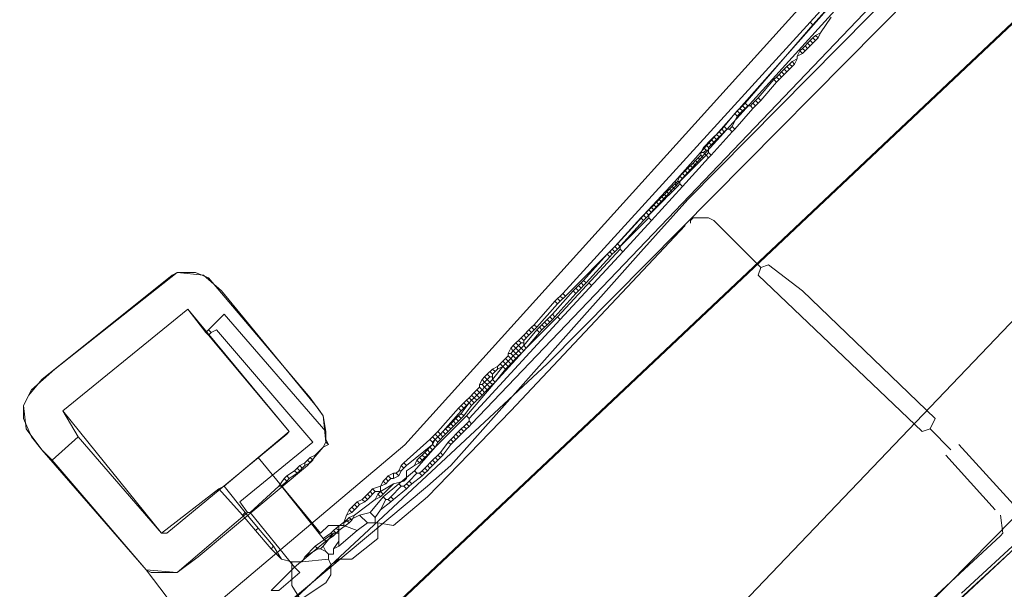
# Model space of a CAD drawing. Header units: metres. Extents: x 92810 to 93633, y 464687 to 465459.
# Tile 137 of 256: x 93035 to 93062, y 465005 to 465021. Entities that reach past the tile are written whole.
import ezdxf

# ---------------------------------------------------------------- set-up
doc = ezdxf.new("R2010")
doc.units = ezdxf.units.M
for name, color, linetype, lineweight, transparency in [('B-OI-KL-DATA_KPN-G', 90, 'SI_B_DATA_KPN', 18, 0.4), ('B-OI-KL-DATA_ZIGGO BV-G', 90, 'SI_B_DATA_ZIGGO', 18, 0.4), ('B-OI-KL-ET_HS_LIANDER-G', 10, 'SI_B_ET_HS_LIANDON', 18, 0.4), ('B-OI-KL-ET_LS_LIANDER-G', 190, 'SI_B_ET_LS_LIANDER', 18, 0.4), ('B-OI-KL-ET_MS_LIANDER-G', 130, 'SI_B_ET_MS_LIANDER', 18, 0.4), ('B-OI-KL-GAS_HD_LIANDER-G', 30, 'SI_B_GAS_HD_LIANDER', 18, 0.4), ('B-OI-KL-GAS_LD_LIANDER-G', 30, 'SI_B_GAS_LD_LIANDER', 18, 0.4), ('B-WE-KL-WATER-G', 170, 'KL-WATER-N', 18, 0.4), ('V-WE-KL-WATER-G', 170, 'KL-WATER-V', 18, 0.3)]:
    doc.layers.add(name, color=color, linetype=linetype, lineweight=lineweight, transparency=transparency)
doc.styles.get("Standard").update_dxf_attribs({"font": 'isocp.shx'})
doc.linetypes.add('KL-WATER-N', pattern='A,7,-0.5,[168,NLCS.SHX,S=0.75,R=0,X=0.75,Y=0],-2', length=9.5)
doc.linetypes.add('KL-WATER-V', pattern='A,3.5,[24,NLCS.SHX,S=0.5,R=0,X=0,Y=0],3.5,-0.5,[168,NLCS.SHX,S=0.75,R=0,X=0.75,Y=0],-2', length=9.5)
doc.linetypes.add('SI_B_DATA_KPN', pattern='A,5,-2,["KPN",Standard,S=1.5,R=0,X=-0.51,Y=-0.75],-8', length=15)
doc.linetypes.add('SI_B_DATA_ZIGGO', pattern='A,5,-2,["ZIGGO",Standard,S=1.5,R=0,X=-0.51,Y=-0.75],-9', length=16)
doc.linetypes.add('SI_B_ET_HS_LIANDON', pattern='A,5,-2,["LI-HS",Standard,S=1.5,R=0,X=-0.51,Y=-0.75],-10', length=17)
doc.linetypes.add('SI_B_ET_LS_LIANDER', pattern='A,5,-2,["LI-LS",Standard,S=1.5,R=0,X=-0.51,Y=-0.75],-10', length=17)
doc.linetypes.add('SI_B_ET_MS_LIANDER', pattern='A,5,-2,["LI-MS",Standard,S=1.5,R=0,X=-0.51,Y=-0.75],-10', length=17)
doc.linetypes.add('SI_B_GAS_HD_LIANDER', pattern='A,5,-2,["LI-G-HD",Standard,S=1.5,R=0,X=-0.51,Y=-0.75],-11', length=18)
doc.linetypes.add('SI_B_GAS_LD_LIANDER', pattern='A,5,-2,["LI-G-LD",Standard,S=1.5,R=0,X=-0.51,Y=-0.75],-11', length=18)

msp = doc.modelspace()

# ---------------------------------------------------------------- linework, layer by layer
at = {"layer": 'B-OI-KL-DATA_KPN-G', "linetype": 'Continuous', "flags": 128}
for points in [[(93072.893, 465036.964), (93071.536, 465035.464), (93070.679, 465034.393), (93063.464, 465025.25), (93049.821, 465011.464), (93037.536, 465000.036), (93037.464, 464999.893), (93026.75, 464991.036)], [(93082.25, 465028.25), (93082.25, 465028.036), (93081.75, 465027.679), (93076.679, 465022.107), (93063.821, 465008.464), (93058.393, 465002.964), (93057.679, 465002.321), (93054.893, 464999.964), (93054.893, 464999.821), (93054.607, 464999.75), (93054.393, 464999.536), (93045.321, 464991.679), (93045.321, 464991.536), (93045.107, 464991.536), (93044.964, 464991.393), (93040.893, 464987.893), (93040.893, 464987.75)]]:
    msp.add_lwpolyline(points, dxfattribs=at)
at = {"layer": 'B-OI-KL-DATA_ZIGGO BV-G', "flags": 128}
for points in [[(93045.919, 465009.244), (93059.346, 465024.101), (93064.569, 465029.138), (93075.662, 465018.875)], [(93045.919, 465009.244), (93037.479, 465002.129)]]:
    msp.add_lwpolyline(points, dxfattribs=at)
at = {"layer": 'B-OI-KL-ET_HS_LIANDER-G', "flags": 128}
msp.add_lwpolyline([(93174.964, 465161.107), (93173.036, 465159.036), (93172.679, 465158.536), (93169.964, 465154.964), (93169.393, 465154.036), (93141.679, 465110.107), (93139.393, 465106.607), (93134.964, 465099.821), (93117.821, 465084.036), (93116.964, 465083.107), (93073.607, 465036.107), (93053.679, 465015.964), (93052.393, 465014.536), (93047.179, 465008.679), (93046.536, 465008.107), (93040.464, 465003.036), (93040.107, 465002.607), (93040.036, 465002.536)], dxfattribs=at)
at = {"layer": 'B-OI-KL-ET_LS_LIANDER-G'}
for p, q in [((93068.179, 465031.179), (93047.75, 465009.821)), ((93057.607, 465021.464), (93057.036, 465020.821)), ((93057.679, 465021.393), (93057.107, 465020.75)), ((93057.036, 465020.821), (93050.25, 465013.393)), ((93057.107, 465020.75), (93055.25, 465018.607)), ((93057.036, 465020.821), (93057.107, 465020.75)), ((93057.607, 465020.964), (93057.321, 465020.536)), ((93057.179, 465020.464), (93057.107, 465020.393)), ((93057.321, 465020.536), (93057.179, 465020.464)), ((93057.179, 465020.464), (93057.25, 465020.393)), ((93057.321, 465020.536), (93057.25, 465020.393)), ((93056.964, 465020.25), (93056.893, 465020.179)), ((93057.036, 465020.321), (93056.964, 465020.25)), ((93056.964, 465020.25), (93057.036, 465020.179)), ((93057.107, 465020.393), (93057.036, 465020.321)), ((93057.036, 465020.321), (93057.107, 465020.25)), ((93057.107, 465020.25), (93057.036, 465020.179)), ((93057.107, 465020.393), (93057.179, 465020.321)), ((93057.179, 465020.321), (93057.107, 465020.25)), ((93057.25, 465020.393), (93057.179, 465020.321)), ((93056.75, 465020.036), (93056.679, 465019.893)), ((93056.821, 465019.964), (93056.679, 465019.893)), ((93056.821, 465020.107), (93056.75, 465020.036)), ((93056.75, 465020.036), (93056.821, 465019.964)), ((93056.893, 465020.179), (93056.821, 465020.107)), ((93056.821, 465020.107), (93056.893, 465020.036)), ((93056.893, 465020.036), (93056.821, 465019.964)), ((93056.893, 465020.179), (93056.964, 465020.107)), ((93056.964, 465020.107), (93056.893, 465020.036)), ((93057.036, 465020.179), (93056.964, 465020.107)), ((93056.464, 465019.679), (93056.393, 465019.607)), ((93056.536, 465019.75), (93056.464, 465019.679)), ((93056.464, 465019.679), (93056.536, 465019.607)), ((93056.679, 465019.821), (93056.536, 465019.75)), ((93056.536, 465019.75), (93056.607, 465019.679)), ((93056.607, 465019.679), (93056.536, 465019.607)), ((93056.679, 465019.821), (93056.607, 465019.679)), ((93056.679, 465019.893), (93056.679, 465019.821)), ((93056.179, 465019.393), (93056.107, 465019.321)), ((93056.25, 465019.464), (93056.179, 465019.393)), ((93056.179, 465019.393), (93056.25, 465019.321)), ((93056.321, 465019.393), (93056.179, 465019.25)), ((93056.321, 465019.536), (93056.25, 465019.464)), ((93056.25, 465019.464), (93056.321, 465019.393)), ((93056.393, 465019.607), (93056.321, 465019.536)), ((93056.321, 465019.536), (93056.393, 465019.464)), ((93056.393, 465019.464), (93056.321, 465019.393)), ((93056.393, 465019.607), (93056.464, 465019.536)), ((93056.464, 465019.536), (93056.393, 465019.464)), ((93056.536, 465019.607), (93056.464, 465019.536)), ((93056.036, 465019.25), (93055.607, 465018.75)), ((93056.107, 465019.179), (93055.679, 465018.679)), ((93056.107, 465019.321), (93056.036, 465019.25)), ((93056.036, 465019.25), (93056.107, 465019.179)), ((93056.107, 465019.321), (93056.179, 465019.25)), ((93056.179, 465019.25), (93056.107, 465019.179)), ((93055.25, 465018.607), (93055.179, 465018.536)), ((93055.25, 465018.607), (93055.321, 465018.536)), ((93055.464, 465018.607), (93055.393, 465018.536)), ((93055.536, 465018.679), (93055.464, 465018.607)), ((93055.464, 465018.607), (93055.536, 465018.536)), ((93055.607, 465018.75), (93055.536, 465018.679)), ((93055.536, 465018.679), (93055.607, 465018.607)), ((93055.607, 465018.607), (93055.536, 465018.536)), ((93055.607, 465018.75), (93055.679, 465018.679)), ((93055.679, 465018.679), (93055.607, 465018.607)), ((93054.964, 465018.321), (93054.679, 465017.964)), ((93055.464, 465018.464), (93054.964, 465017.893)), ((93055.036, 465018.393), (93054.964, 465018.321)), ((93054.964, 465018.321), (93055.036, 465018.25)), ((93055.107, 465018.464), (93055.036, 465018.393)), ((93055.036, 465018.393), (93055.107, 465018.321)), ((93055.107, 465018.321), (93055.036, 465018.25)), ((93055.179, 465018.536), (93055.107, 465018.464)), ((93055.107, 465018.464), (93055.179, 465018.393)), ((93055.179, 465018.393), (93055.107, 465018.321)), ((93055.179, 465018.536), (93055.25, 465018.464)), ((93055.25, 465018.464), (93055.179, 465018.393)), ((93055.321, 465018.536), (93055.25, 465018.464)), ((93055.321, 465018.536), (93055.393, 465018.536)), ((93055.393, 465018.536), (93055.464, 465018.464)), ((93055.536, 465018.536), (93055.464, 465018.464)), ((93055.036, 465018.25), (93054.893, 465017.964)), ((93054.893, 465017.821), (93054.321, 465017.179)), ((93054.536, 465017.821), (93054.464, 465017.75)), ((93054.607, 465017.893), (93054.536, 465017.821)), ((93054.536, 465017.821), (93054.607, 465017.75)), ((93054.679, 465017.964), (93054.607, 465017.893)), ((93054.607, 465017.893), (93054.679, 465017.821)), ((93054.679, 465017.821), (93054.607, 465017.75)), ((93054.679, 465017.964), (93054.75, 465017.893)), ((93054.75, 465017.893), (93054.679, 465017.821)), ((93054.75, 465017.893), (93054.821, 465017.893)), ((93054.893, 465017.964), (93054.821, 465017.893)), ((93054.821, 465017.893), (93054.893, 465017.821)), ((93054.893, 465017.964), (93054.964, 465017.893)), ((93054.964, 465017.893), (93054.893, 465017.821)), ((93054.25, 465017.536), (93054.179, 465017.464)), ((93054.321, 465017.607), (93054.25, 465017.536)), ((93054.25, 465017.536), (93054.321, 465017.464)), ((93054.393, 465017.679), (93054.321, 465017.607)), ((93054.321, 465017.607), (93054.393, 465017.536)), ((93054.393, 465017.536), (93054.321, 465017.464)), ((93054.464, 465017.75), (93054.393, 465017.679)), ((93054.393, 465017.679), (93054.464, 465017.607)), ((93054.464, 465017.607), (93054.393, 465017.536)), ((93054.464, 465017.75), (93054.536, 465017.679)), ((93054.536, 465017.679), (93054.464, 465017.607)), ((93054.607, 465017.75), (93054.536, 465017.679)), ((93054.107, 465017.393), (93054.036, 465017.25)), ((93054.036, 465017.25), (93054.107, 465017.25)), ((93054.036, 465017.25), (93054.036, 465017.179)), ((93054.179, 465017.464), (93054.107, 465017.393)), ((93054.107, 465017.393), (93054.179, 465017.321)), ((93054.179, 465017.321), (93054.107, 465017.25)), ((93054.107, 465017.25), (93054.179, 465017.179)), ((93054.179, 465017.464), (93054.25, 465017.393)), ((93054.179, 465017.321), (93054.25, 465017.321)), ((93054.25, 465017.25), (93054.179, 465017.179)), ((93054.321, 465017.464), (93054.25, 465017.393)), ((93054.25, 465017.393), (93054.25, 465017.25)), ((93054.25, 465017.25), (93054.321, 465017.179)), ((93054.25, 465017.107), (93053.536, 465016.321)), ((93053.821, 465016.964), (93053.679, 465016.821)), ((93053.893, 465017.036), (93053.821, 465016.964)), ((93053.821, 465016.964), (93053.893, 465016.893)), ((93053.964, 465017.107), (93053.893, 465017.036)), ((93053.893, 465017.036), (93053.964, 465016.964)), ((93053.964, 465016.964), (93053.893, 465016.893)), ((93054.036, 465017.179), (93053.964, 465017.107)), ((93053.964, 465017.107), (93054.036, 465017.036)), ((93054.036, 465017.036), (93053.964, 465016.964)), ((93054.036, 465017.179), (93054.107, 465017.107)), ((93054.107, 465017.107), (93054.036, 465017.036)), ((93054.179, 465017.179), (93054.107, 465017.107)), ((93054.179, 465017.179), (93054.25, 465017.107)), ((93054.321, 465017.179), (93054.25, 465017.107)), ((93053.607, 465016.75), (93053.536, 465016.679)), ((93053.679, 465016.821), (93053.607, 465016.75)), ((93053.607, 465016.75), (93053.679, 465016.679)), ((93053.679, 465016.821), (93053.75, 465016.75)), ((93053.821, 465016.821), (93053.679, 465016.679)), ((93053.75, 465016.893), (93053.821, 465016.821)), ((93053.893, 465016.893), (93053.821, 465016.821)), ((93053.393, 465016.464), (93053.321, 465016.393)), ((93053.464, 465016.607), (93053.393, 465016.464)), ((93053.393, 465016.464), (93053.464, 465016.464)), ((93053.536, 465016.679), (93053.464, 465016.607)), ((93053.464, 465016.607), (93053.536, 465016.536)), ((93053.536, 465016.536), (93053.464, 465016.464)), ((93053.464, 465016.464), (93053.464, 465016.393)), ((93053.536, 465016.679), (93053.607, 465016.607)), ((93053.607, 465016.607), (93053.536, 465016.536)), ((93053.679, 465016.679), (93053.607, 465016.607)), ((93053.536, 465016.321), (93052.679, 465015.393)), ((93053.107, 465016.179), (93053.036, 465016.107)), ((93053.179, 465016.25), (93053.107, 465016.179)), ((93053.107, 465016.179), (93053.179, 465016.107)), ((93053.321, 465016.393), (93053.179, 465016.25)), ((93053.179, 465016.25), (93053.25, 465016.179)), ((93053.321, 465016.25), (93053.179, 465016.107)), ((93053.25, 465016.321), (93053.321, 465016.25)), ((93053.321, 465016.393), (93053.393, 465016.321)), ((93053.393, 465016.321), (93053.321, 465016.25)), ((93053.464, 465016.393), (93053.393, 465016.321)), ((93053.464, 465016.393), (93053.536, 465016.321)), ((93052.821, 465015.893), (93052.679, 465015.75)), ((93052.893, 465015.964), (93052.821, 465015.893)), ((93052.821, 465015.893), (93052.893, 465015.821)), ((93052.964, 465016.036), (93052.893, 465015.964)), ((93052.893, 465015.964), (93052.964, 465015.893)), ((93052.964, 465015.893), (93052.893, 465015.821)), ((93053.036, 465016.107), (93052.964, 465016.036)), ((93052.964, 465016.036), (93053.036, 465015.964)), ((93053.036, 465015.964), (93052.964, 465015.893)), ((93053.036, 465016.107), (93053.107, 465016.036)), ((93053.107, 465016.036), (93053.036, 465015.964)), ((93053.179, 465016.107), (93053.107, 465016.036)), ((93052.536, 465015.607), (93051.75, 465014.75)), ((93052.607, 465015.679), (93052.536, 465015.607)), ((93052.536, 465015.607), (93052.607, 465015.536)), ((93052.679, 465015.75), (93052.607, 465015.679)), ((93052.607, 465015.679), (93052.679, 465015.607)), ((93052.679, 465015.607), (93052.607, 465015.536)), ((93052.679, 465015.75), (93052.75, 465015.679)), ((93052.821, 465015.75), (93052.679, 465015.607)), ((93052.75, 465015.821), (93052.821, 465015.75)), ((93052.893, 465015.821), (93052.821, 465015.75)), ((93052.607, 465015.464), (93051.821, 465014.679)), ((93052.679, 465015.393), (93051.893, 465014.536)), ((93052.607, 465015.536), (93052.607, 465015.464)), ((93052.607, 465015.464), (93052.679, 465015.393)), ((93053.821, 465015.464), (93053.75, 465015.393)), ((93053.75, 465015.393), (93053.75, 465015.321)), ((93054.25, 465015.464), (93053.821, 465015.464)), ((93054.393, 465015.393), (93054.25, 465015.464)), ((93055.679, 465014.107), (93054.393, 465015.393)), ((93048.821, 465010.179), (93053.607, 465015.25)), ((93051.821, 465014.607), (93050.107, 465012.75)), ((93051.893, 465014.536), (93050.179, 465012.679)), ((93051.75, 465014.75), (93050.321, 465013.321)), ((93051.75, 465014.75), (93051.821, 465014.679)), ((93051.821, 465014.679), (93051.821, 465014.607)), ((93051.821, 465014.607), (93051.893, 465014.536)), ((93055.679, 465014.107), (93055.607, 465013.893)), ((93055.893, 465014.179), (93055.679, 465014.107)), ((93056.821, 465013.464), (93055.893, 465014.179)), ((93055.607, 465013.893), (93060.107, 465009.607)), ((93050.964, 465013.679), (93051.036, 465013.607)), ((93060.464, 465009.964), (93056.821, 465013.464)), ((93050.036, 465013.179), (93049.464, 465012.536)), ((93050.107, 465013.25), (93050.036, 465013.179)), ((93050.036, 465013.179), (93050.107, 465013.107)), ((93050.179, 465013.321), (93050.107, 465013.25)), ((93050.107, 465013.25), (93050.179, 465013.179)), ((93050.179, 465013.179), (93050.107, 465013.107)), ((93050.25, 465013.393), (93050.179, 465013.321)), ((93050.179, 465013.321), (93050.25, 465013.25)), ((93050.321, 465013.321), (93050.179, 465013.179)), ((93050.25, 465013.393), (93050.321, 465013.321)), ((93039.964, 465012.964), (93036.536, 465010.179)), ((93042.75, 465009.607), (93039.964, 465012.964)), ((93050.107, 465013.107), (93049.536, 465012.464)), ((93050.179, 465012.679), (93047.679, 465009.964)), ((93050.107, 465012.75), (93049.25, 465011.893)), ((93050.107, 465012.75), (93050.179, 465012.679)), ((93049.321, 465012.393), (93049.179, 465012.25)), ((93049.393, 465012.464), (93049.321, 465012.393)), ((93049.321, 465012.393), (93049.393, 465012.321)), ((93049.464, 465012.536), (93049.393, 465012.464)), ((93049.393, 465012.464), (93049.464, 465012.393)), ((93049.464, 465012.393), (93049.393, 465012.321)), ((93049.464, 465012.536), (93049.536, 465012.464)), ((93049.536, 465012.464), (93049.464, 465012.393)), ((93049.036, 465012.107), (93048.964, 465012.036)), ((93049.107, 465012.179), (93049.036, 465012.107)), ((93049.036, 465012.107), (93049.107, 465012.036)), ((93049.179, 465012.25), (93049.107, 465012.179)), ((93049.107, 465012.179), (93049.179, 465012.107)), ((93049.179, 465012.25), (93049.25, 465012.179)), ((93049.321, 465012.25), (93049.179, 465012.107)), ((93049.179, 465012.107), (93049.179, 465011.964)), ((93049.25, 465012.321), (93049.321, 465012.25)), ((93049.393, 465012.321), (93049.321, 465012.25)), ((93049.25, 465011.893), (93048.393, 465010.964)), ((93048.821, 465011.893), (93048.75, 465011.75)), ((93048.893, 465011.964), (93048.821, 465011.893)), ((93048.821, 465011.893), (93048.893, 465011.821)), ((93048.893, 465011.821), (93048.821, 465011.75)), ((93048.964, 465012.036), (93048.893, 465011.964)), ((93048.893, 465011.964), (93048.964, 465011.893)), ((93048.964, 465011.893), (93048.893, 465011.821)), ((93048.893, 465011.821), (93048.964, 465011.75)), ((93048.964, 465012.036), (93049.036, 465011.964)), ((93049.036, 465011.964), (93048.964, 465011.893)), ((93048.964, 465011.893), (93049.036, 465011.821)), ((93049.036, 465011.821), (93048.964, 465011.75)), ((93049.107, 465012.036), (93049.036, 465011.964)), ((93049.036, 465011.964), (93049.107, 465011.893)), ((93049.107, 465011.893), (93049.036, 465011.821)), ((93049.107, 465012.036), (93049.179, 465012.036)), ((93049.179, 465011.964), (93049.107, 465011.893)), ((93049.179, 465011.964), (93049.25, 465011.893)), ((93048.679, 465011.607), (93048.607, 465011.536)), ((93048.75, 465011.679), (93048.679, 465011.607)), ((93048.679, 465011.607), (93048.75, 465011.536)), ((93048.75, 465011.75), (93048.821, 465011.75)), ((93048.75, 465011.75), (93048.75, 465011.679)), ((93048.75, 465011.679), (93048.821, 465011.607)), ((93048.821, 465011.607), (93048.75, 465011.536)), ((93048.821, 465011.75), (93048.893, 465011.679)), ((93048.893, 465011.679), (93048.821, 465011.607)), ((93048.964, 465011.75), (93048.893, 465011.679)), ((93048.321, 465011.321), (93048.179, 465011.179)), ((93048.464, 465011.393), (93048.321, 465011.321)), ((93048.321, 465011.321), (93048.393, 465011.25)), ((93048.464, 465011.321), (93048.393, 465011.25)), ((93048.536, 465011.464), (93048.464, 465011.393)), ((93048.464, 465011.393), (93048.464, 465011.321)), ((93048.607, 465011.393), (93048.464, 465011.321)), ((93048.607, 465011.536), (93048.536, 465011.464)), ((93048.536, 465011.464), (93048.607, 465011.393)), ((93048.607, 465011.536), (93048.679, 465011.464)), ((93048.679, 465011.464), (93048.607, 465011.393)), ((93048.75, 465011.536), (93048.679, 465011.464)), ((93048.036, 465011.036), (93047.964, 465010.893)), ((93048.107, 465011.107), (93048.036, 465011.036)), ((93048.036, 465011.036), (93048.107, 465010.964)), ((93048.179, 465011.179), (93048.107, 465011.107)), ((93048.107, 465011.107), (93048.179, 465011.036)), ((93048.179, 465011.036), (93048.107, 465010.964)), ((93048.179, 465011.179), (93048.25, 465011.107)), ((93048.25, 465011.107), (93048.179, 465011.036)), ((93048.179, 465011.036), (93048.25, 465010.964)), ((93048.25, 465011.25), (93048.321, 465011.179)), ((93048.25, 465011.107), (93048.321, 465011.107)), ((93048.321, 465011.036), (93048.25, 465010.964)), ((93048.393, 465011.25), (93048.321, 465011.179)), ((93048.321, 465011.179), (93048.321, 465011.036)), ((93048.321, 465011.036), (93048.393, 465010.964)), ((93048.393, 465010.964), (93047.607, 465010.036)), ((93047.893, 465010.75), (93047.821, 465010.679)), ((93047.964, 465010.821), (93047.893, 465010.75)), ((93047.893, 465010.75), (93047.964, 465010.679)), ((93047.964, 465010.893), (93048.036, 465010.893)), ((93047.964, 465010.893), (93047.964, 465010.821)), ((93047.964, 465010.821), (93048.036, 465010.75)), ((93048.036, 465010.75), (93047.964, 465010.679)), ((93048.107, 465010.964), (93048.036, 465010.893)), ((93048.036, 465010.893), (93048.107, 465010.821)), ((93048.107, 465010.821), (93048.036, 465010.75)), ((93048.107, 465010.964), (93048.179, 465010.893)), ((93048.179, 465010.893), (93048.107, 465010.821)), ((93048.25, 465010.964), (93048.179, 465010.893)), ((93047.679, 465010.536), (93047.607, 465010.464)), ((93047.821, 465010.679), (93047.679, 465010.536)), ((93047.679, 465010.536), (93047.75, 465010.464)), ((93047.75, 465010.607), (93047.821, 465010.536)), ((93047.821, 465010.536), (93047.75, 465010.464)), ((93047.821, 465010.679), (93047.893, 465010.607)), ((93047.893, 465010.607), (93047.821, 465010.536)), ((93047.964, 465010.679), (93047.893, 465010.607)), ((93047.393, 465010.25), (93046.821, 465009.607)), ((93047.464, 465010.321), (93047.393, 465010.25)), ((93047.393, 465010.25), (93047.464, 465010.179)), ((93047.536, 465010.393), (93047.464, 465010.321)), ((93047.464, 465010.321), (93047.536, 465010.25)), ((93047.536, 465010.25), (93047.464, 465010.179)), ((93047.607, 465010.464), (93047.536, 465010.393)), ((93047.536, 465010.393), (93047.607, 465010.321)), ((93047.607, 465010.321), (93047.536, 465010.25)), ((93047.607, 465010.464), (93047.679, 465010.393)), ((93047.679, 465010.393), (93047.607, 465010.321)), ((93047.75, 465010.464), (93047.679, 465010.393)), ((93036.536, 465010.179), (93039.25, 465006.821)), ((93046.536, 465007.821), (93048.821, 465010.179)), ((93047.607, 465010.036), (93046.75, 465009.179)), ((93047.464, 465010.179), (93046.893, 465009.536)), ((93047.607, 465010.036), (93047.679, 465009.964)), ((93047.679, 465009.964), (93047.679, 465009.893)), ((93060.321, 465009.679), (93060.464, 465009.964)), ((93047.464, 465009.679), (93047.393, 465009.607)), ((93047.536, 465009.75), (93047.464, 465009.679)), ((93047.464, 465009.679), (93047.536, 465009.607)), ((93047.607, 465009.821), (93047.536, 465009.75)), ((93047.536, 465009.75), (93047.607, 465009.679)), ((93047.607, 465009.679), (93047.536, 465009.607)), ((93047.679, 465009.893), (93047.607, 465009.821)), ((93047.607, 465009.821), (93047.679, 465009.75)), ((93047.679, 465009.75), (93047.607, 465009.679)), ((93047.679, 465009.893), (93047.75, 465009.821)), ((93047.75, 465009.821), (93047.679, 465009.75)), ((93060.107, 465009.607), (93060.321, 465009.679)), ((93060.321, 465009.679), (93060.893, 465009.107)), ((93041.893, 465008.893), (93042.75, 465009.607)), ((93046.607, 465009.393), (93045.893, 465008.75)), ((93046.679, 465009.464), (93046.607, 465009.393)), ((93046.607, 465009.393), (93046.679, 465009.321)), ((93046.75, 465009.536), (93046.679, 465009.464)), ((93046.679, 465009.464), (93046.75, 465009.393)), ((93046.821, 465009.464), (93046.679, 465009.321)), ((93046.821, 465009.607), (93046.75, 465009.536)), ((93046.75, 465009.536), (93046.821, 465009.464)), ((93046.821, 465009.607), (93046.893, 465009.536)), ((93046.893, 465009.536), (93046.821, 465009.464)), ((93047.179, 465009.393), (93047.107, 465009.321)), ((93047.25, 465009.464), (93047.179, 465009.393)), ((93047.179, 465009.393), (93047.25, 465009.321)), ((93047.321, 465009.393), (93047.179, 465009.25)), ((93047.321, 465009.536), (93047.25, 465009.464)), ((93047.25, 465009.464), (93047.321, 465009.393)), ((93047.393, 465009.607), (93047.321, 465009.536)), ((93047.321, 465009.536), (93047.393, 465009.464)), ((93047.393, 465009.464), (93047.321, 465009.393)), ((93047.393, 465009.607), (93047.464, 465009.536)), ((93047.464, 465009.536), (93047.393, 465009.464)), ((93047.536, 465009.607), (93047.464, 465009.536)), ((93046.679, 465009.25), (93045.964, 465008.679)), ((93046.75, 465009.179), (93046.179, 465008.536)), ((93046.679, 465009.321), (93046.679, 465009.25)), ((93046.679, 465009.25), (93046.75, 465009.179)), ((93047.107, 465009.321), (93046.893, 465009.036)), ((93047.179, 465009.25), (93046.964, 465008.964)), ((93047.107, 465009.321), (93047.179, 465009.25)), ((93062.607, 465007.607), (93061.107, 465009.25)), ((93041.893, 465008.893), (93040.964, 465008.107)), ((93041.893, 465008.893), (93043.607, 465006.821)), ((93046.821, 465008.964), (93046.679, 465008.821)), ((93046.75, 465008.893), (93046.821, 465008.821)), ((93046.893, 465009.036), (93046.821, 465008.964)), ((93046.821, 465008.964), (93046.893, 465008.893)), ((93046.893, 465008.893), (93046.821, 465008.821)), ((93046.893, 465009.036), (93046.964, 465008.964)), ((93046.964, 465008.964), (93046.893, 465008.893)), ((93060.75, 465008.964), (93062.107, 465007.464)), ((93045.821, 465008.679), (93045.75, 465008.536)), ((93045.893, 465008.75), (93045.821, 465008.679)), ((93045.821, 465008.679), (93045.893, 465008.607)), ((93045.893, 465008.607), (93045.821, 465008.536)), ((93045.893, 465008.75), (93045.964, 465008.679)), ((93045.964, 465008.679), (93045.893, 465008.607)), ((93046.464, 465008.607), (93046.393, 465008.536)), ((93046.536, 465008.679), (93046.464, 465008.607)), ((93046.464, 465008.607), (93046.536, 465008.536)), ((93046.607, 465008.75), (93046.536, 465008.679)), ((93046.536, 465008.679), (93046.607, 465008.607)), ((93046.607, 465008.607), (93046.536, 465008.536)), ((93046.679, 465008.821), (93046.607, 465008.75)), ((93046.607, 465008.75), (93046.679, 465008.679)), ((93046.679, 465008.679), (93046.607, 465008.607)), ((93046.679, 465008.821), (93046.75, 465008.75)), ((93046.821, 465008.821), (93046.679, 465008.679)), ((93046.179, 465008.536), (93045.321, 465007.821)), ((93045.393, 465008.321), (93045.321, 465008.25)), ((93045.464, 465008.393), (93045.393, 465008.321)), ((93045.393, 465008.321), (93045.464, 465008.25)), ((93045.607, 465008.464), (93045.464, 465008.393)), ((93045.464, 465008.393), (93045.536, 465008.321)), ((93045.536, 465008.321), (93045.464, 465008.25)), ((93045.536, 465008.321), (93045.607, 465008.321)), ((93045.607, 465008.464), (93045.679, 465008.464)), ((93045.607, 465008.464), (93045.607, 465008.321)), ((93045.75, 465008.393), (93045.607, 465008.321)), ((93045.75, 465008.536), (93045.679, 465008.464)), ((93045.679, 465008.464), (93045.75, 465008.393)), ((93045.75, 465008.536), (93045.821, 465008.536)), ((93045.821, 465008.536), (93045.75, 465008.393)), ((93046.25, 465008.464), (93046.036, 465008.25)), ((93046.393, 465008.393), (93046.107, 465008.179)), ((93046.179, 465008.536), (93046.25, 465008.464)), ((93046.25, 465008.464), (93046.321, 465008.464)), ((93046.393, 465008.536), (93046.321, 465008.464)), ((93046.321, 465008.464), (93046.393, 465008.393)), ((93046.393, 465008.536), (93046.464, 465008.464)), ((93046.464, 465008.464), (93046.393, 465008.393)), ((93046.536, 465008.536), (93046.464, 465008.464)), ((93040.964, 465008.107), (93040.821, 465008.036)), ((93040.964, 465008.107), (93041.536, 465007.393)), ((93045.25, 465008.107), (93045.036, 465008.036)), ((93045.321, 465008.25), (93045.25, 465008.107)), ((93045.393, 465008.179), (93045.25, 465008.107)), ((93045.25, 465008.107), (93045.25, 465007.964)), ((93045.321, 465008.25), (93045.393, 465008.179)), ((93045.464, 465008.25), (93045.393, 465008.179)), ((93045.821, 465008.107), (93045.536, 465007.821)), ((93045.75, 465008.179), (93045.821, 465008.107)), ((93045.821, 465008.107), (93045.893, 465008.107)), ((93045.964, 465008.179), (93045.893, 465008.107)), ((93045.893, 465008.107), (93045.964, 465008.036)), ((93046.036, 465008.25), (93045.964, 465008.179)), ((93045.964, 465008.179), (93046.036, 465008.107)), ((93046.036, 465008.107), (93045.964, 465008.036)), ((93046.036, 465008.25), (93046.107, 465008.179)), ((93046.107, 465008.179), (93046.036, 465008.107)), ((93039.25, 465006.821), (93040.821, 465008.036)), ((93040.821, 465008.036), (93041.464, 465007.321)), ((93044.821, 465007.821), (93044.75, 465007.75)), ((93044.893, 465007.893), (93044.821, 465007.821)), ((93044.821, 465007.821), (93044.893, 465007.75)), ((93044.964, 465007.964), (93044.893, 465007.893)), ((93044.893, 465007.893), (93044.964, 465007.821)), ((93044.964, 465007.821), (93044.893, 465007.75)), ((93045.036, 465008.036), (93044.964, 465007.964)), ((93044.964, 465007.964), (93045.036, 465007.893)), ((93045.036, 465007.893), (93044.964, 465007.821)), ((93045.321, 465007.821), (93044.964, 465007.393)), ((93045.036, 465008.036), (93045.107, 465007.964)), ((93045.107, 465007.964), (93045.036, 465007.893)), ((93045.25, 465007.964), (93045.107, 465007.964)), ((93045.321, 465007.821), (93045.393, 465007.75)), ((93045.536, 465007.821), (93045.464, 465007.75)), ((93045.536, 465007.821), (93045.607, 465007.75)), ((93045.964, 465008.036), (93045.607, 465007.75)), ((93045.607, 465007.036), (93046.536, 465007.821)), ((93044.464, 465007.536), (93044.393, 465007.464)), ((93044.536, 465007.607), (93044.464, 465007.536)), ((93044.464, 465007.536), (93044.536, 465007.464)), ((93044.607, 465007.679), (93044.536, 465007.607)), ((93044.536, 465007.607), (93044.607, 465007.536)), ((93044.607, 465007.536), (93044.536, 465007.464)), ((93044.75, 465007.75), (93044.607, 465007.679)), ((93044.607, 465007.679), (93044.679, 465007.607)), ((93044.679, 465007.607), (93044.607, 465007.536)), ((93044.821, 465007.679), (93044.679, 465007.607)), ((93044.75, 465007.75), (93044.821, 465007.679)), ((93044.893, 465007.75), (93044.821, 465007.679)), ((93045.393, 465007.75), (93045.25, 465007.464)), ((93045.536, 465007.679), (93045.25, 465007.464)), ((93045.393, 465007.75), (93045.464, 465007.75)), ((93045.464, 465007.75), (93045.536, 465007.679)), ((93045.607, 465007.75), (93045.536, 465007.679)), ((93041.536, 465007.393), (93041.464, 465007.321)), ((93041.464, 465007.321), (93041.821, 465006.893)), ((93041.536, 465007.393), (93041.893, 465006.964)), ((93044.321, 465007.321), (93044.25, 465007.107)), ((93044.679, 465007.321), (93044.25, 465007.107)), ((93044.393, 465007.464), (93044.321, 465007.321)), ((93044.464, 465007.393), (93044.321, 465007.321)), ((93044.393, 465007.464), (93044.464, 465007.393)), ((93044.536, 465007.464), (93044.464, 465007.393)), ((93044.964, 465007.393), (93044.679, 465007.321)), ((93044.679, 465007.321), (93044.893, 465007.107)), ((93044.964, 465007.393), (93045.107, 465007.25)), ((93045.25, 465007.464), (93045.107, 465007.25)), ((93045.107, 465007.25), (93045.107, 465007.107)), ((93062.25, 465007.321), (93062.321, 465006.821)), ((93041.893, 465006.964), (93041.821, 465006.893)), ((93041.893, 465006.964), (93042.321, 465006.464)), ((93043.607, 465006.821), (93043.821, 465007.036)), ((93043.821, 465007.036), (93044.25, 465007.036)), ((93044.107, 465007.036), (93044.107, 465006.464)), ((93044.25, 465007.107), (93044.25, 465007.036)), ((93044.25, 465007.036), (93044.607, 465006.893)), ((93044.893, 465007.107), (93044.607, 465006.893)), ((93044.893, 465007.107), (93045.179, 465007.107)), ((93045.179, 465007.107), (93045.607, 465007.036)), ((93045.179, 465007.107), (93045.179, 465006.679)), ((93063.464, 465007.179), (93052.893, 464997.321)), ((93041.821, 465006.893), (93042.25, 465006.393)), ((93043.964, 465006.821), (93043.464, 465006.464)), ((93043.964, 465006.821), (93043.679, 465006.464)), ((93043.964, 465006.821), (93044.107, 465006.821)), ((93044.607, 465006.893), (93044.107, 465006.464)), ((93062.25, 465006.75), (93055.607, 465000.607)), ((93062.321, 465006.821), (93062.25, 465006.75)), ((93042.321, 465006.464), (93042.25, 465006.393)), ((93042.321, 465006.464), (93042.536, 465006.107)), ((93043.464, 465006.464), (93043.179, 465006.179)), ((93043.464, 465006.464), (93043.536, 465006.393)), ((93043.679, 465006.464), (93043.607, 465006.393)), ((93043.679, 465006.464), (93043.75, 465006.321)), ((93044.107, 465006.607), (93043.964, 465006.393)), ((93044.107, 465006.464), (93043.964, 465006.393)), ((93045.179, 465006.679), (93044.464, 465006.107)), ((93042.25, 465006.393), (93042.536, 465006.107)), ((93043.179, 465006.179), (93043.107, 465006.036)), ((93043.536, 465006.393), (93043.179, 465006.179)), ((93043.536, 465006.393), (93043.607, 465006.393)), ((93043.607, 465006.393), (93043.75, 465006.321)), ((93043.75, 465006.321), (93043.821, 465006.25)), ((93043.964, 465006.25), (93043.821, 465006.25)), ((93043.821, 465006.25), (93043.821, 465006.107)), ((93043.964, 465006.393), (93043.964, 465006.25)), ((93042.536, 465006.107), (93042.821, 465006.036)), ((93042.821, 465006.036), (93043.107, 465006.036)), ((93042.821, 465006.036), (93042.821, 465005.393)), ((93043.821, 465006.107), (93043.107, 465006.036)), ((93043.821, 465006.107), (93043.893, 465005.964)), ((93044.036, 465006.036), (93043.893, 465005.964)), ((93043.893, 465005.964), (93043.893, 465005.679)), ((93044.107, 465006.107), (93044.036, 465006.036)), ((93044.464, 465006.107), (93044.107, 465006.107)), ((93043.893, 465005.679), (93043.75, 465005.464)), ((93042.821, 465005.393), (93043.036, 465005.036)), ((93043.75, 465005.464), (93043.107, 465005.036))]:
    msp.add_line(p, q, dxfattribs=at)
at = {"layer": 'B-OI-KL-ET_MS_LIANDER-G'}
for p, q in [((93050.821, 465013.75), (93050.679, 465013.607)), ((93040.964, 465012.821), (93040.464, 465012.321)), ((93049.821, 465012.679), (93049.679, 465012.536)), ((93048.821, 465011.464), (93048.679, 465011.321)), ((93048.321, 465010.893), (93048.179, 465010.75)), ((93047.321, 465009.964), (93047.179, 465009.821)), ((93047.321, 465009.821), (93047.179, 465009.679)), ((93043.75, 465009.607), (93043.75, 465009.321)), ((93043.321, 465008.893), (93043.179, 465008.75))]:
    msp.add_line(p, q, dxfattribs=at)
at = {"layer": 'B-OI-KL-ET_MS_LIANDER-G', "flags": 128}
for points in [[(93065.75, 465029.393), (93060.607, 465024.536), (93058.893, 465022.75), (93053.321, 465016.464)], [(93065.821, 465029.321), (93061.179, 465024.821), (93058.964, 465022.536), (93053.393, 465016.393)], [(93053.321, 465016.464), (93052.464, 465015.536)], [(93053.321, 465016.464), (93053.393, 465016.393)], [(93053.393, 465016.393), (93052.536, 465015.464)], [(93052.393, 465015.464), (93051.679, 465014.679)], [(93052.464, 465015.393), (93051.75, 465014.607)], [(93052.464, 465015.536), (93052.393, 465015.464)], [(93052.393, 465015.464), (93052.464, 465015.393)], [(93052.464, 465015.536), (93052.536, 465015.464)], [(93052.536, 465015.464), (93052.464, 465015.393)], [(93051.536, 465014.536), (93051.464, 465014.464)], [(93051.607, 465014.607), (93051.536, 465014.536)], [(93051.536, 465014.536), (93051.607, 465014.464)], [(93051.679, 465014.679), (93051.607, 465014.607)], [(93051.607, 465014.607), (93051.679, 465014.536)], [(93051.679, 465014.536), (93051.607, 465014.464)], [(93051.679, 465014.679), (93051.75, 465014.607)], [(93051.75, 465014.607), (93051.679, 465014.536)], [(93051.464, 465014.464), (93050.821, 465013.75)], [(93051.536, 465014.393), (93050.893, 465013.679)], [(93051.464, 465014.464), (93051.536, 465014.393)], [(93051.607, 465014.464), (93051.536, 465014.393)], [(93043.75, 465009.607), (93043.679, 465010.036), (93043.536, 465010.25), (93040.893, 465013.464), (93040.393, 465013.893), (93039.679, 465013.964), (93039.536, 465013.893), (93035.964, 465011.036), (93035.607, 465010.607), (93035.464, 465010.321), (93035.464, 465009.964), (93035.679, 465009.464), (93035.964, 465009.107), (93036.25, 465008.821)], [(93050.821, 465013.75), (93050.893, 465013.679)], [(93050.536, 465013.464), (93049.964, 465012.821)], [(93050.607, 465013.536), (93050.536, 465013.464)], [(93050.536, 465013.464), (93050.607, 465013.393)], [(93050.679, 465013.607), (93050.607, 465013.536)], [(93050.607, 465013.536), (93050.679, 465013.464)], [(93050.679, 465013.464), (93050.607, 465013.393)], [(93050.679, 465013.607), (93050.75, 465013.536)], [(93050.75, 465013.536), (93050.679, 465013.464)], [(93050.75, 465013.679), (93050.821, 465013.607)], [(93050.821, 465013.607), (93050.75, 465013.536)], [(93050.893, 465013.679), (93050.821, 465013.607)], [(93050.607, 465013.393), (93050.036, 465012.75)], [(93040.464, 465012.321), (93039.964, 465012.964), (93036.536, 465010.179), (93036.964, 465009.464)], [(93040.964, 465012.821), (93043.75, 465009.607)], [(93049.893, 465012.75), (93049.821, 465012.679)], [(93049.821, 465012.679), (93049.893, 465012.607)], [(93049.964, 465012.821), (93049.893, 465012.75)], [(93049.893, 465012.75), (93049.964, 465012.679)], [(93049.964, 465012.679), (93049.893, 465012.607)], [(93049.964, 465012.821), (93050.036, 465012.75)], [(93050.036, 465012.75), (93049.964, 465012.679)], [(93040.536, 465012.393), (93040.607, 465012.321)], [(93040.607, 465012.321), (93040.75, 465012.393), (93043.393, 465009.321), (93041.393, 465007.679), (93041.607, 465007.393)], [(93049.536, 465012.393), (93049.179, 465011.964)], [(93049.607, 465012.464), (93049.536, 465012.393)], [(93049.536, 465012.393), (93049.607, 465012.321)], [(93049.679, 465012.536), (93049.607, 465012.464)], [(93049.607, 465012.464), (93049.679, 465012.393)], [(93049.679, 465012.393), (93049.607, 465012.321)], [(93049.679, 465012.536), (93049.75, 465012.464)], [(93049.75, 465012.464), (93049.679, 465012.393)], [(93049.75, 465012.607), (93049.821, 465012.536)], [(93049.821, 465012.536), (93049.75, 465012.464)], [(93049.893, 465012.607), (93049.821, 465012.536)], [(93040.536, 465012.25), (93042.75, 465009.607), (93042.679, 465009.536), (93039.393, 465006.821), (93039.25, 465006.821), (93036.964, 465009.464)], [(93040.464, 465012.321), (93040.536, 465012.25)], [(93040.607, 465012.321), (93040.536, 465012.25)], [(93049.607, 465012.321), (93049.25, 465011.893)], [(93049.036, 465011.821), (93048.964, 465011.75)], [(93049.107, 465011.893), (93049.036, 465011.821)], [(93049.036, 465011.821), (93049.107, 465011.75)], [(93049.179, 465011.964), (93049.107, 465011.893)], [(93049.107, 465011.893), (93049.179, 465011.821)], [(93049.179, 465011.821), (93049.107, 465011.75)], [(93049.179, 465011.964), (93049.25, 465011.893)], [(93049.25, 465011.893), (93049.179, 465011.821)], [(93048.821, 465011.607), (93048.75, 465011.536)], [(93048.893, 465011.679), (93048.821, 465011.607)], [(93048.821, 465011.607), (93048.893, 465011.536)], [(93048.964, 465011.75), (93048.893, 465011.679)], [(93048.893, 465011.679), (93048.964, 465011.607)], [(93048.964, 465011.607), (93048.893, 465011.536)], [(93048.964, 465011.75), (93049.036, 465011.679)], [(93049.036, 465011.679), (93048.964, 465011.607)], [(93049.107, 465011.75), (93049.036, 465011.679)], [(93048.607, 465011.393), (93048.321, 465011.036)], [(93048.679, 465011.321), (93048.393, 465010.964)], [(93048.679, 465011.464), (93048.607, 465011.393)], [(93048.607, 465011.393), (93048.679, 465011.321)], [(93048.75, 465011.536), (93048.679, 465011.464)], [(93048.679, 465011.464), (93048.75, 465011.393)], [(93048.75, 465011.536), (93048.821, 465011.464)], [(93048.893, 465011.536), (93048.821, 465011.464)], [(93048.321, 465011.036), (93048.25, 465010.964)], [(93048.321, 465011.036), (93048.393, 465010.964)], [(93048.036, 465010.75), (93047.964, 465010.679)], [(93048.107, 465010.821), (93048.036, 465010.75)], [(93048.036, 465010.75), (93048.107, 465010.679)], [(93048.179, 465010.893), (93048.107, 465010.821)], [(93048.107, 465010.821), (93048.179, 465010.75)], [(93048.179, 465010.75), (93048.107, 465010.679)], [(93048.25, 465010.964), (93048.179, 465010.893)], [(93048.179, 465010.893), (93048.25, 465010.821)], [(93048.25, 465010.964), (93048.321, 465010.893)], [(93048.393, 465010.964), (93048.321, 465010.893)], [(93047.821, 465010.536), (93047.75, 465010.464)], [(93047.893, 465010.607), (93047.821, 465010.536)], [(93047.821, 465010.536), (93047.893, 465010.464)], [(93047.964, 465010.679), (93047.893, 465010.607)], [(93047.893, 465010.607), (93047.964, 465010.536)], [(93047.964, 465010.536), (93047.893, 465010.464)], [(93047.964, 465010.679), (93048.036, 465010.607)], [(93048.036, 465010.607), (93047.964, 465010.536)], [(93048.107, 465010.679), (93048.036, 465010.607)], [(93047.679, 465010.393), (93047.464, 465010.107)], [(93047.75, 465010.321), (93047.536, 465010.036)], [(93047.75, 465010.464), (93047.679, 465010.393)], [(93047.679, 465010.393), (93047.75, 465010.321)], [(93047.75, 465010.464), (93047.821, 465010.393)], [(93047.821, 465010.393), (93047.75, 465010.321)], [(93047.893, 465010.464), (93047.821, 465010.393)], [(93047.393, 465010.036), (93047.321, 465009.964)], [(93047.321, 465009.964), (93047.393, 465009.893)], [(93047.464, 465010.107), (93047.393, 465010.036)], [(93047.393, 465010.036), (93047.464, 465009.964)], [(93047.464, 465009.964), (93047.393, 465009.893)], [(93047.464, 465010.107), (93047.536, 465010.036)], [(93047.536, 465010.036), (93047.464, 465009.964)], [(93047.036, 465009.679), (93046.964, 465009.607)], [(93047.107, 465009.75), (93047.036, 465009.679)], [(93047.036, 465009.679), (93047.107, 465009.607)], [(93047.179, 465009.821), (93047.107, 465009.75)], [(93047.107, 465009.75), (93047.179, 465009.679)], [(93047.179, 465009.679), (93047.107, 465009.607)], [(93047.179, 465009.821), (93047.25, 465009.75)], [(93047.25, 465009.893), (93047.321, 465009.821)], [(93047.393, 465009.893), (93047.321, 465009.821)], [(93036.964, 465009.464), (93036.25, 465008.821)], [(93043.75, 465009.393), (93043.821, 465009.25)], [(93046.75, 465009.393), (93046.679, 465009.25)], [(93046.821, 465009.464), (93046.75, 465009.393)], [(93046.75, 465009.393), (93046.821, 465009.321)], [(93046.893, 465009.536), (93046.821, 465009.464)], [(93046.821, 465009.464), (93046.893, 465009.393)], [(93046.893, 465009.393), (93046.821, 465009.321)], [(93046.964, 465009.607), (93046.893, 465009.536)], [(93046.893, 465009.536), (93046.964, 465009.464)], [(93046.964, 465009.464), (93046.893, 465009.393)], [(93046.964, 465009.607), (93047.036, 465009.536)], [(93047.036, 465009.536), (93046.964, 465009.464)], [(93047.107, 465009.607), (93047.036, 465009.536)], [(93043.679, 465009.179), (93043.464, 465008.964)], [(93043.75, 465009.321), (93043.679, 465009.179)], [(93043.821, 465009.25), (93043.679, 465009.179)], [(93043.75, 465009.321), (93043.821, 465009.25)], [(93046.607, 465009.179), (93046.536, 465009.107)], [(93046.679, 465009.25), (93046.607, 465009.179)], [(93046.607, 465009.179), (93046.679, 465009.107)], [(93046.679, 465009.25), (93046.75, 465009.179)], [(93046.75, 465009.179), (93046.679, 465009.107)], [(93046.821, 465009.321), (93046.75, 465009.179)], [(93043.464, 465008.964), (93043.321, 465008.893)], [(93043.321, 465008.893), (93043.393, 465008.821)], [(93043.464, 465008.964), (93043.393, 465008.821)], [(93046.321, 465008.893), (93046.25, 465008.821)], [(93046.393, 465008.964), (93046.321, 465008.893)], [(93046.321, 465008.893), (93046.393, 465008.821)], [(93046.464, 465009.036), (93046.393, 465008.964)], [(93046.393, 465008.964), (93046.464, 465008.893)], [(93046.464, 465008.893), (93046.393, 465008.821)], [(93046.536, 465009.107), (93046.464, 465009.036)], [(93046.464, 465009.036), (93046.536, 465008.964)], [(93046.536, 465008.964), (93046.464, 465008.893)], [(93046.536, 465009.107), (93046.607, 465009.036)], [(93046.607, 465009.036), (93046.536, 465008.964)], [(93046.679, 465009.107), (93046.607, 465009.036)], [(93036.25, 465008.821), (93038.821, 465005.821)], [(93042.964, 465008.607), (93042.893, 465008.536)], [(93043.036, 465008.679), (93042.964, 465008.607)], [(93042.964, 465008.607), (93043.036, 465008.536)], [(93043.179, 465008.75), (93043.036, 465008.679)], [(93043.036, 465008.679), (93043.107, 465008.607)], [(93043.107, 465008.607), (93043.036, 465008.536)], [(93043.179, 465008.679), (93043.107, 465008.607)], [(93043.179, 465008.75), (93043.179, 465008.679)], [(93043.321, 465008.75), (93043.179, 465008.679)], [(93043.25, 465008.821), (93043.321, 465008.75)], [(93043.393, 465008.821), (93043.321, 465008.75)], [(93046.179, 465008.679), (93045.964, 465008.536), (93045.964, 465008.321), (93045.893, 465008.25), (93045.607, 465008.179)], [(93046.25, 465008.821), (93046.179, 465008.679)], [(93046.321, 465008.75), (93046.179, 465008.679)], [(93046.25, 465008.821), (93046.321, 465008.75)], [(93046.393, 465008.821), (93046.321, 465008.75)], [(93042.607, 465008.321), (93042.464, 465008.107)], [(93042.679, 465008.393), (93042.607, 465008.321)], [(93042.607, 465008.321), (93042.679, 465008.25)], [(93042.893, 465008.536), (93042.679, 465008.393)], [(93042.679, 465008.393), (93042.75, 465008.321)], [(93042.75, 465008.321), (93042.679, 465008.25)], [(93042.964, 465008.464), (93042.75, 465008.321)], [(93042.893, 465008.536), (93042.964, 465008.464)], [(93043.036, 465008.536), (93042.964, 465008.464)], [(93042.464, 465008.107), (93041.679, 465007.393)], [(93042.464, 465008.107), (93042.536, 465008.107)], [(93042.679, 465008.25), (93042.536, 465008.107)], [(93042.536, 465008.107), (93043.679, 465006.679)], [(93045.607, 465008.179), (93045.25, 465007.964)], [(93045.607, 465008.179), (93045.321, 465007.893)], [(93045.179, 465007.893), (93045.107, 465007.75)], [(93045.25, 465007.821), (93045.107, 465007.75)], [(93045.25, 465007.964), (93045.179, 465007.893)], [(93045.179, 465007.893), (93045.25, 465007.821)], [(93045.25, 465007.964), (93045.321, 465007.893)], [(93045.321, 465007.893), (93045.25, 465007.821)], [(93045.107, 465007.75), (93044.536, 465007.321)], [(93041.607, 465007.393), (93039.679, 465005.75), (93038.821, 465005.821)], [(93041.607, 465007.393), (93041.679, 465007.393)], [(93041.679, 465007.393), (93042.893, 465005.893)], [(93044.393, 465007.25), (93044.321, 465007.179)], [(93044.536, 465007.321), (93044.393, 465007.25)], [(93044.393, 465007.25), (93044.464, 465007.179)], [(93044.536, 465007.321), (93044.464, 465007.179)], [(93044.036, 465006.964), (93043.964, 465006.893)], [(93044.321, 465007.179), (93044.036, 465006.964)], [(93044.036, 465006.964), (93044.107, 465006.893)], [(93044.393, 465007.107), (93044.107, 465006.893)], [(93044.321, 465007.179), (93044.393, 465007.107)], [(93044.464, 465007.179), (93044.393, 465007.107)], [(93043.893, 465006.821), (93043.679, 465006.679)], [(93043.964, 465006.75), (93043.75, 465006.607)], [(93043.964, 465006.893), (93043.893, 465006.821)], [(93043.893, 465006.821), (93043.964, 465006.75)], [(93043.964, 465006.893), (93044.036, 465006.821)], [(93044.036, 465006.821), (93043.964, 465006.75)], [(93044.107, 465006.893), (93044.036, 465006.821)], [(93043.75, 465006.607), (93042.893, 465005.893)], [(93043.679, 465006.679), (93043.75, 465006.607)], [(93042.893, 465005.893), (93043.036, 465005.75), (93042.464, 465005.25), (93042.25, 465005.25)], [(93042.893, 465005.893), (93042.25, 465005.25)], [(93038.821, 465005.821), (93040.179, 465004.036), (93040.179, 465003.679), (93040.107, 465003.536), (93038.964, 465002.536)]]:
    msp.add_lwpolyline(points, dxfattribs=at)
at = {"layer": 'B-OI-KL-GAS_HD_LIANDER-G', "lineweight": 50, "flags": 128}
msp.add_lwpolyline([(93177.964, 465161.607), (93175.964, 465159.75), (93164.607, 465141.036), (93163.679, 465139.607), (93153.25, 465122.964), (93147.964, 465114.107), (93145.679, 465110.107), (93144.893, 465108.893), (93138.464, 465098.321), (93138.179, 465097.964), (93111.393, 465073.321), (93110.464, 465072.393), (93088.964, 465048.821), (93088.464, 465048.393), (93088.25, 465048.393), (93088.107, 465048.25), (93066.179, 465024.25), (93065.321, 465023.393), (93040.321, 464999.821), (93034.321, 464994.893), (93032.964, 464993.679), (93017.179, 464979.179), (93004.964, 464968.607)], dxfattribs=at)
at = {"layer": 'B-OI-KL-GAS_HD_LIANDER-G', "flags": 128}
msp.add_lwpolyline([(93039.679, 465013.964), (93040.179, 465013.964), (93040.536, 465013.821), (93043.321, 465010.536), (93043.679, 465010.036), (93043.75, 465009.321), (93043.679, 465009.179), (93043.25, 465008.679), (93040.25, 465006.179), (93039.679, 465005.75), (93038.964, 465005.75), (93038.821, 465005.821), (93035.964, 465009.107), (93035.536, 465009.679), (93035.464, 465010.321), (93035.679, 465010.75), (93036.321, 465011.321)], close=True, dxfattribs=at)
at = {"layer": 'B-OI-KL-GAS_LD_LIANDER-G', "flags": 128}
msp.add_lwpolyline([(93039.679, 465013.964), (93040.179, 465013.964), (93040.536, 465013.821), (93043.321, 465010.536), (93043.679, 465010.036), (93043.75, 465009.321), (93043.679, 465009.179), (93043.25, 465008.679), (93040.25, 465006.179), (93039.679, 465005.75), (93038.964, 465005.75), (93038.821, 465005.821), (93035.964, 465009.107), (93035.536, 465009.679), (93035.464, 465010.321), (93035.679, 465010.75), (93036.321, 465011.321)], close=True, dxfattribs=at)
msp.add_lwpolyline([(93068.393, 465012.393), (93068.25, 465012.393), (93068.107, 465012.25), (93067.607, 465011.536), (93067.036, 465010.964), (93065.536, 465009.25), (93064.679, 465008.393), (93061.179, 465005.179)], dxfattribs=at)
at = {"layer": 'B-WE-KL-WATER-G'}
msp.add_lwpolyline([(93095.509, 465041.768), (93091.908, 465037.782), (93091.743, 465037.599), (93091.531, 465037.364), (93090.277, 465035.976), (93085.297, 465030.463), (93084.674, 465029.798), (93080.809, 465025.672), (93076.944, 465021.545), (93073.547, 465017.917), (93071.587, 465015.825), (93069.682, 465013.791), (93067.111, 465011.046), (93065.262, 465009.035), (93063.955, 465007.614), (93061.94, 465005.76), (93057.738, 465001.894), (93055.679, 465000), (93053.717, 464998.272), (93049.412, 464994.482), (93045.108, 464990.692), (93042.711, 464988.582), (93042.208, 464988.139), (93027.181, 464975.298)], dxfattribs=at)
at = {"layer": 'V-WE-KL-WATER-G'}
msp.add_lwpolyline([(93017.019, 464971.429), (93028.688, 464980.747), (93053.601, 465003.243), (93100.326, 465052.096), (93116.232, 465068.123)], dxfattribs=at)

doc.saveas('drawing.dxf')
